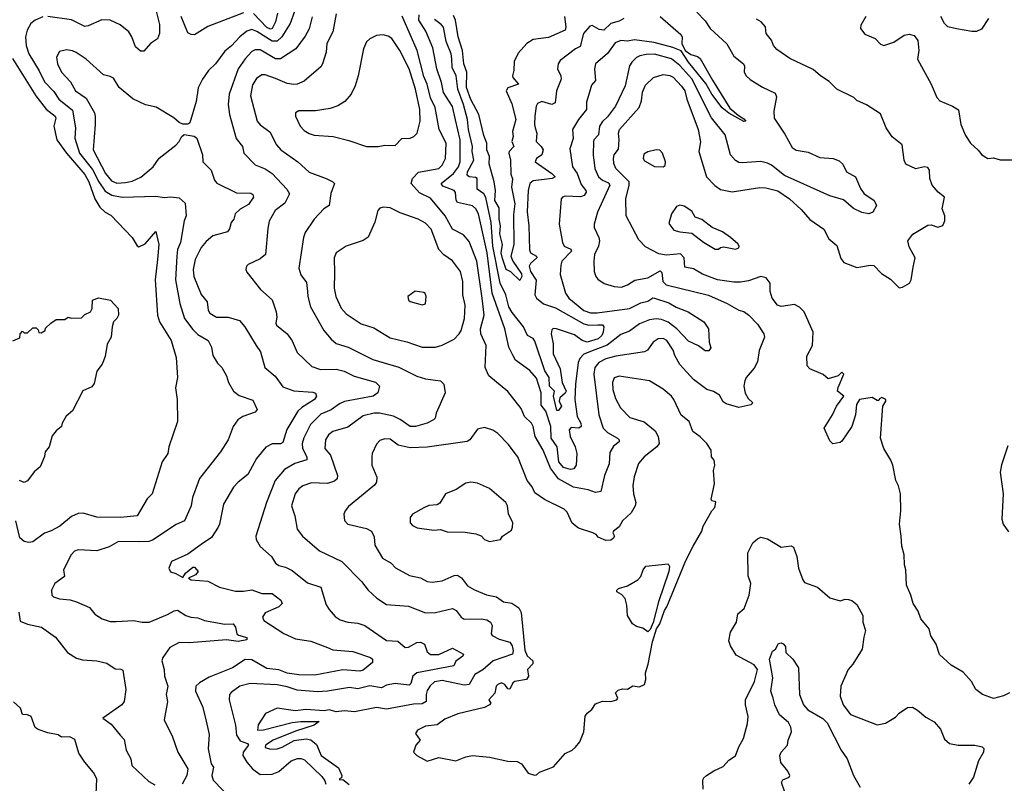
# Model space of a CAD drawing. Extents: x 1268547 to 1425625, y 515768 to 616754.
# Tile 193 of 256: x 1336078 to 1341920, y 535150 to 539677. Entities that reach past the tile are written whole.
import ezdxf

# ---------------------------------------------------------------- set-up
doc = ezdxf.new("R2010")
doc.units = 0

msp = doc.modelspace()

# ---------------------------------------------------------------- linework, layer by layer
at = {"layer": '0CON10XD'}
for points in [[(1336868.5, 539808.5), (1336908.3, 539648.3), (1336907.1, 539595), (1336895, 539564), (1336853.8, 539535), (1336815, 539491.2), (1336795, 539490), (1336765, 539517.1), (1336743.9, 539575), (1336725, 539605.5), (1336675, 539646.9), (1336615, 539674.3), (1336564.4, 539675.6), (1336485, 539640), (1336465, 539637.1), (1336385, 539675.4), (1336245, 539695.4)], [(1337708.1, 539725), (1337682.7, 539655), (1337632.5, 539575), (1337605, 539550), (1337575, 539548.9), (1337485, 539606.1), (1337455, 539618.3), (1337425, 539609.2), (1337384.1, 539575.9), (1337335, 539522.7), (1337295, 539490), (1337240, 539415), (1337197.8, 539375), (1337162.5, 539325), (1337137.4, 539272.6), (1337125, 539192.5), (1337087.5, 539065), (1337075, 539057.5), (1337045, 539057.5), (1337025, 539066.7), (1336993.3, 539095), (1336888.2, 539158.2), (1336825, 539172.2), (1336748.3, 539208.3), (1336668.6, 539275), (1336635, 539330), (1336615, 539341.2), (1336575, 539350), (1336472.8, 539442.8), (1336412.1, 539482.1), (1336392, 539492), (1336355, 539497.5), (1336315, 539489.2), (1336295.7, 539455), (1336303.1, 539415), (1336325, 539365.8), (1336379.1, 539309.1), (1336408.9, 539255), (1336472.3, 539212.3), (1336521.1, 539125), (1336526.5, 539105), (1336525.4, 539055.4), (1336513.7, 538905), (1336586.1, 538765), (1336622.3, 538722.3), (1336655, 538708.5), (1336705, 538711.9), (1336745, 538719.8), (1336795.8, 538744.2), (1336869.5, 538805), (1336905, 538855.6), (1337005, 538934), (1337023.8, 538955), (1337037, 538983), (1337053, 538997), (1337113.6, 538986.4), (1337128.8, 538975), (1337161.8, 538875), (1337164.6, 538834.6), (1337214.5, 538785), (1337234.5, 538725), (1337247.9, 538707.9), (1337365, 538650), (1337448.8, 538648.8), (1337460.6, 538640.6), (1337464.4, 538625), (1337435, 538580.8), (1337385, 538553.6), (1337355.8, 538525), (1337348.1, 538495), (1337332.9, 538475), (1337322.5, 538437.5), (1337310.5, 538419.5), (1337224.3, 538395), (1337185, 538362.7), (1337155, 538327.3), (1337118.4, 538255), (1337107.1, 538195), (1337111.3, 538155), (1337155, 538047.1), (1337189.5, 538005), (1337196.5, 537955), (1337206.9, 537936.9), (1337245, 537913.3), (1337315, 537912.8), (1337382.7, 537892.7), (1337412.9, 537855), (1337480, 537745), (1337507.6, 537707.6), (1337532.5, 537615), (1337592.7, 537562.7), (1337640.1, 537500.1), (1337705, 537476.2), (1337817.7, 537467.7), (1337832.1, 537462.1), (1337838.9, 537445), (1337826.4, 537425), (1337751.8, 537378.2), (1337728, 537355), (1337663, 537247), (1337640, 537170), (1337625, 537162.7), (1337575, 537162.5), (1337538.3, 537141.7), (1337482.2, 537075), (1337430.5, 536979.5), (1337374.3, 536935), (1337346.9, 536905), (1337286.5, 536805), (1337263.6, 536685), (1337255, 536667.5), (1337215, 536607.1), (1337154.5, 536565.5), (1337075, 536508.6), (1336978, 536465), (1336963.3, 536425), (1336972.7, 536402.7), (1337003.9, 536393.9), (1337045, 536370), (1337062.5, 536395), (1337105, 536430), (1337115, 536430), (1337136.2, 536405), (1337120, 536385), (1337080, 536365), (1337096.1, 536356.1), (1337195, 536347.8), (1337262.6, 536312.6), (1337358.7, 536288.7), (1337405, 536287.9), (1337455, 536295.6), (1337515, 536274.6), (1337575, 536274.5), (1337627.1, 536235), (1337635.8, 536215), (1337615.6, 536195), (1337535, 536160.5), (1337518.6, 536135), (1337525.6, 536115.6), (1337645, 536038.2), (1337715, 536005.4), (1337805, 535991.8), (1337904.7, 535954.7), (1337935, 535941.3), (1338055, 535930.2), (1338160, 535895), (1338171.8, 535885), (1338171.8, 535865), (1338115, 535820.5), (1338095.4, 535814.6), (1337995, 535823), (1337828.6, 535791.4), (1337735, 535792.7), (1337665, 535802.6), (1337615, 535823.1), (1337545, 535829.4), (1337455, 535881.2), (1337415, 535883.6), (1337341.1, 535835), (1337201.7, 535778.3), (1337144.1, 535745.9), (1337123.8, 535725), (1337120, 535695), (1337162.5, 535605), (1337181.1, 535535), (1337201.2, 535438.8), (1337195.6, 535354.4), (1337213.3, 535265), (1337227.1, 535245), (1337217.1, 535195), (1337225, 535168.9), (1337335, 535055.8)], [(1337405, 539717.3), (1337194, 539636), (1337115, 539588.1), (1337095, 539589.4), (1337075, 539600), (1337035.7, 539695)], [(1337607, 539715), (1337596.4, 539665), (1337575, 539625.8), (1337565, 539620.6), (1337545, 539630), (1337465, 539714.2)], [(1340095, 539721.4), (1340145, 539671.2), (1340175, 539625.6), (1340273.9, 539533.9), (1340315, 539460.5), (1340371.9, 539415), (1340377.7, 539402.3), (1340375.8, 539365), (1340388, 539345), (1340412.4, 539322.4), (1340485, 539276.9), (1340560.9, 539240.9), (1340568.7, 539218.7), (1340551.4, 539135), (1340555, 539092.5), (1340618.1, 538998.1), (1340660.2, 538920.2), (1340685, 538903.6), (1340755, 538891.1), (1340825, 538859.5), (1340905, 538853.5), (1340939.4, 538839.4), (1340960.6, 538820.6), (1340984.3, 538774.3), (1341037.1, 538745), (1341066.2, 538676.2), (1341087.8, 538645), (1341134, 538615), (1341148, 538605), (1341161.2, 538575), (1341140, 538535), (1341115, 538526.2), (1341075, 538533.3), (1341025, 538558.2), (1340965, 538609.1), (1340885, 538632.3), (1340615, 538752.5), (1340538.8, 538815), (1340515, 538827.1), (1340475, 538836.2), (1340365, 538828.2), (1340345, 538830.9), (1340325, 538842.2), (1340295.5, 538875), (1340264, 538995), (1340182.2, 539095), (1340065, 539326.2), (1339995.1, 539405.1)], [(1336215, 539693.5), (1336170, 539675), (1336145, 539654.3), (1336122.1, 539615), (1336112.1, 539575), (1336116.6, 539525), (1336131.8, 539475), (1336194.1, 539374.1), (1336225, 539308.2), (1336281.2, 539251.2), (1336309.6, 539205), (1336391, 539141), (1336409.5, 539035), (1336404.7, 538975), (1336433.2, 538885), (1336509.1, 538789.1), (1336546.5, 538715), (1336585, 538661.1), (1336625, 538636.5), (1336685, 538624.4), (1336885, 538631.2), (1336935, 538621.8), (1336975, 538627.1), (1337025, 538621.1), (1337059.8, 538589.8), (1337065.6, 538515), (1337053.6, 538485), (1337031.2, 538355), (1337014.5, 538315), (1337009.6, 538275), (1337001.9, 538135), (1337028.9, 537995), (1337055.2, 537905.2), (1337105, 537839.5), (1337135, 537810.5), (1337196.9, 537775), (1337216.3, 537736.3), (1337223.5, 537685), (1337251.3, 537641.3), (1337277.8, 537615), (1337304.3, 537565), (1337315.8, 537525.8), (1337347.1, 537475), (1337379.1, 537449.1), (1337461.2, 537421.2), (1337486.7, 537365), (1337475, 537350), (1337402, 537325), (1337372.9, 537305), (1337344, 537265), (1337314.6, 537185.4), (1337268.9, 537115), (1337145, 536957.5), (1337136.7, 536935), (1337102.5, 536845), (1337094.5, 536795), (1337056.7, 536705), (1337005.4, 536684.6), (1336865, 536590.4), (1336845, 536583.2), (1336790.6, 536580.6), (1336665, 536583.5), (1336609.1, 536550.9), (1336535, 536528.1), (1336425, 536532.9), (1336403.8, 536525), (1336383.1, 536505), (1336337.5, 536415), (1336343.8, 536375), (1336286, 536335), (1336266.9, 536295), (1336268.6, 536265), (1336278.8, 536255), (1336315, 536242.7), (1336377.3, 536237.3), (1336415, 536226.2), (1336491.5, 536191.5), (1336523, 536153), (1336567.5, 536125), (1336615, 536109.2), (1336650.3, 536109.7), (1336755, 536114.4), (1336805, 536104.4), (1336845.7, 536105.7), (1336955, 536149.6), (1336995, 536172.2), (1337015, 536175.6), (1337063.5, 536143.5), (1337094, 536134), (1337135, 536130.4), (1337175, 536115.5), (1337295, 536092.1), (1337344.3, 536094.3), (1337358.6, 536075), (1337366, 536035), (1337376.8, 536026.8), (1337425, 536013.3), (1337425, 536000), (1337375, 535990.4), (1337305, 536000), (1337085, 535981.6), (1337025, 535984.3), (1336968.8, 535955), (1336926.9, 535895), (1336921.5, 535875), (1336934.5, 535825), (1336937.1, 535785), (1336956.9, 535725), (1336946.5, 535675), (1336955.5, 535635), (1336952.9, 535622.9)], [(1337813.5, 539693.5), (1337796.2, 539623.8), (1337771.5, 539578.5), (1337716.6, 539503.4), (1337625, 539444.1), (1337595, 539444.2), (1337505, 539497.8), (1337475, 539498.9), (1337455, 539488.2), (1337415.4, 539445), (1337374.8, 539385.2), (1337321.2, 539235), (1337314.6, 539174.6), (1337323.5, 539115), (1337362.7, 538972.7), (1337400.8, 538925), (1337408, 538885), (1337475, 538815.6), (1337535, 538792.2), (1337575, 538764.4), (1337662.1, 538672.1), (1337679.4, 538645), (1337651.6, 538588.4), (1337593.1, 538545), (1337558, 538482), (1337549.7, 538439.7), (1337535.4, 538284.6), (1337505, 538258.9), (1337434.2, 538225.8), (1337423.3, 538215), (1337420, 538195), (1337425, 538180), (1337506.9, 538076.9), (1337576.1, 538016.1), (1337599.5, 537945), (1337603.1, 537915), (1337596.8, 537876.8), (1337601.9, 537865), (1337664.4, 537815), (1337693.6, 537773.6), (1337723.4, 537703.4), (1337811.7, 537621.7), (1337863, 537603), (1337954.7, 537604.7), (1338003.2, 537593.2), (1338062.6, 537562.6), (1338188.3, 537528.3), (1338213.1, 537505), (1338203.1, 537465), (1338175.8, 537445), (1338005, 537412.5), (1337975, 537398.9), (1337925, 537363.4), (1337865, 537338.9), (1337802.9, 537277.1), (1337762.9, 537197.1), (1337754.1, 537165), (1337755.9, 537135), (1337780.8, 537085), (1337782.1, 537067.9), (1337710, 537045), (1337649.8, 537010.2), (1337594.4, 536945.6), (1337541.4, 536815), (1337478.8, 536615), (1337480, 536595), (1337505, 536553.3), (1337572, 536495), (1337595.8, 536455), (1337615, 536441.8), (1337655, 536431.8), (1337695, 536411.8), (1337785, 536338.1), (1337865, 536312), (1337897.1, 536207.1), (1337915, 536180), (1337949.3, 536139.3), (1337978.5, 536118.5), (1338025, 536105.5), (1338085, 536099.5), (1338125, 536085.4), (1338255, 535996.5), (1338322.2, 535992.2), (1338365, 535955.6), (1338385, 535956.4), (1338435, 535983.5), (1338455.3, 535985.3), (1338479.4, 535975), (1338495, 535928.5), (1338515, 535913.8), (1338565, 535913.3), (1338645, 535951.4), (1338710.6, 535915), (1338707.4, 535902.6), (1338665.9, 535874.1), (1338653.8, 535845), (1338434, 535805), (1338411.1, 535785), (1338398.8, 535741.2), (1338388.3, 535731.7), (1338305, 535740.4), (1338255, 535730.9), (1338224.5, 535715.5), (1338155, 535726.8), (1338107.5, 535715), (1338085, 535709.1), (1338035, 535718), (1337904.6, 535695.4), (1337845, 535691.1), (1337725, 535701.3), (1337665, 535722), (1337605, 535733.9), (1337445, 535741.2), (1337384, 535725), (1337331.6, 535688.4), (1337323, 535675), (1337321.2, 535645), (1337357.9, 535495), (1337364.4, 535434.4), (1337385, 535401.5), (1337429.2, 535385), (1337435, 535376.2), (1337404.7, 535335), (1337402.6, 535315), (1337425.9, 535275), (1337459.2, 535235), (1337505, 535201.9), (1337575, 535204.1), (1337615, 535218.6), (1337688.3, 535281.7), (1337726.7, 535296.7), (1337747, 535297), (1337767.7, 535287.7), (1337869.7, 535189.7), (1337888, 535165), (1337894.2, 535144.2)], [(1337955, 539711.2), (1337935.4, 539605), (1337900.5, 539535), (1337895.3, 539484.7), (1337875.4, 539415), (1337865, 539398.1), (1337765, 539312.9), (1337723.3, 539295), (1337705, 539292.1), (1337665, 539299.1), (1337595, 539327.5), (1337535, 539350), (1337515, 539350), (1337482.6, 539327.4), (1337459.9, 539290.1), (1337447.3, 539225), (1337486.2, 539076.2), (1337504.3, 539054.3), (1337561.5, 539011.5), (1337601.8, 538935), (1337626.9, 538905), (1337727.8, 538835), (1337795, 538772.5), (1337895.4, 538735.4), (1337936.6, 538716.6), (1337945.7, 538705), (1337924.4, 538645.6), (1337914.3, 538575), (1337883.3, 538555), (1337825.8, 538495), (1337771.1, 538415), (1337761.1, 538385), (1337734.4, 538204.4), (1337746.9, 538165), (1337779.2, 538119.2), (1337786.2, 538065), (1337786.5, 538035), (1337803.3, 537975), (1337882.5, 537835), (1337925, 537782.2), (1337955, 537757.5), (1338026, 537735), (1338172.8, 537662.8), (1338327.5, 537617.5), (1338433.7, 537563.7), (1338485, 537547.1), (1338575, 537535.7), (1338595, 537516.7), (1338602.5, 537465), (1338549.2, 537345), (1338542, 537315), (1338533.8, 537305), (1338494.7, 537285.3), (1338425.9, 537264.1), (1338395, 537264.7), (1338335, 537307.3), (1338295.7, 537325.7), (1338213.3, 537345), (1338181.2, 537345), (1338115, 537329.1), (1338025, 537261.1), (1337935, 537234.6), (1337909.5, 537215), (1337892.5, 537185), (1337889.1, 537135), (1337922.2, 537095), (1337963.8, 536975), (1337961.1, 536955), (1337945, 536940), (1337905, 536928), (1337808.8, 536931.2), (1337757.5, 536912.5), (1337734.7, 536895.3), (1337712.7, 536865), (1337689.6, 536795), (1337709.6, 536735), (1337725, 536656.2), (1337755.7, 536615), (1337857.6, 536527.6), (1337988.8, 536465), (1338106.5, 536346.5), (1338145.3, 536295.3), (1338197.2, 536247.2), (1338255, 536210.4), (1338385, 536198.8), (1338485, 536160), (1338545, 536162.9), (1338645, 536185.6), (1338667.5, 536175), (1338697.1, 536135), (1338715, 536122.1), (1338815, 536125.3), (1338848.8, 536118.8), (1338870.6, 536105), (1338881.5, 536085), (1338874.2, 536035), (1338882, 536025), (1338923.6, 536003.6), (1338985, 535987.2), (1339000.2, 535965), (1339006.6, 535935), (1339001.7, 535915), (1338886.9, 535875), (1338825, 535822.9), (1338778.5, 535795), (1338745, 535734.6), (1338715, 535730.9), (1338585, 535759.5), (1338539.4, 535750.6), (1338512.6, 535727.4), (1338495, 535700.6), (1338488.9, 535675), (1338490, 535635), (1338465, 535620.7), (1338415, 535617.9), (1338255, 535588.5), (1338195, 535598.1), (1338065, 535573.8), (1338005, 535579.5), (1337955, 535574), (1337915, 535585.9), (1337885, 535579.2), (1337775, 535587.1), (1337715, 535579.1), (1337605, 535595.6), (1337536.2, 535563.8), (1337492.9, 535497.1), (1337488, 535465), (1337525, 535466.3), (1337695, 535509.5), (1337745, 535515.8), (1337855, 535515.8), (1337825, 535493.2), (1337715, 535459.2), (1337582.2, 535405), (1337535.6, 535375), (1337535, 535362.5), (1337565, 535350.9), (1337605, 535353.5), (1337635, 535363.8), (1337705.9, 535404.1), (1337776.8, 535413.2), (1337805, 535407.3), (1337839, 535379), (1337865.8, 535315), (1337970.2, 535240.2), (1337989.2, 535195), (1337987.5, 535182.5), (1337975, 535176.2), (1337975, 535170), (1337995, 535172.5), (1338032.8, 535142.8)], [(1339995.1, 539405.1), (1339945, 539445.2), (1339845, 539471.9), (1339795, 539471.4), (1339756.9, 539463.1), (1339738.1, 539451.9), (1339708.9, 539425), (1339695, 539402.5), (1339670, 539285), (1339613.1, 539165), (1339565, 539101.8), (1339535, 539073.3), (1339517.8, 539045), (1339512.2, 538995), (1339484.4, 538965.6), (1339482.4, 538955), (1339480.3, 538875), (1339490.3, 538795), (1339512.2, 538745), (1339536, 538726), (1339570.7, 538710.7), (1339579.1, 538695), (1339505.8, 538535), (1339485.8, 538465), (1339486, 538445), (1339514.4, 538385), (1339517.8, 538365), (1339512.2, 538335), (1339488.5, 538285), (1339484.5, 538245.5), (1339486.9, 538185), (1339495.8, 538155), (1339507.8, 538137.8), (1339545, 538112.5), (1339605, 538095.8), (1339647.9, 538092.1), (1339685, 538105.6), (1339727.3, 538132.7), (1339805, 538147.4), (1339877.1, 538187.1), (1339887.2, 538177.2), (1339893.1, 538125), (1339914, 538104), (1340165, 538042.9), (1340274.7, 537994.7), (1340345, 537955.5), (1340375, 537946.9), (1340404.2, 537925), (1340455, 537872.2), (1340491.9, 537815), (1340496, 537795), (1340465.7, 537715), (1340455, 537647.5), (1340435, 537610), (1340387.5, 537555), (1340379.5, 537535), (1340374.6, 537504.6), (1340382.8, 537462.8), (1340400.5, 537430.5), (1340427.5, 537405), (1340416, 537394), (1340345, 537377.1), (1340268.5, 537398.5), (1340252.1, 537412.1), (1340229.8, 537449.8), (1340195, 537471.8), (1340154.4, 537485), (1340075, 537543.8), (1339995, 537633.2), (1339965.2, 537685), (1339955, 537717.5), (1339917.3, 537775), (1339895, 537786.2), (1339865, 537785.4), (1339835.6, 537765), (1339802.2, 537717.8), (1339785, 537706.9), (1339615, 537682.2), (1339555, 537666.9), (1339513.8, 537645), (1339490, 537615), (1339485.2, 537574.8), (1339513.3, 537335), (1339539.7, 537255), (1339565, 537230.3), (1339625.6, 537195), (1339634.2, 537185), (1339634, 537175), (1339601.5, 537148.5), (1339579.1, 537110.9), (1339575, 537043.3), (1339546.7, 536975), (1339525, 536880), (1339495, 536873.8), (1339449.9, 536889.9), (1339363.8, 536905), (1339275, 536954), (1339227.3, 537017.3), (1339183.1, 537125), (1339136.2, 537205), (1339123.6, 537265), (1339113.5, 537285), (1339073.8, 537323.8), (1339052.7, 537372.7), (1338975, 537471.9), (1338861.4, 537565), (1338838.6, 537615), (1338845.5, 537745), (1338814.3, 537814.3), (1338812.7, 537845), (1338833.6, 537925), (1338822.1, 538025), (1338790, 538245), (1338745, 538362.5), (1338710.6, 538400.6), (1338645, 538434.4), (1338601.6, 538515), (1338515, 538618.5), (1338449.5, 538649.5), (1338400, 538705), (1338407.5, 538735), (1338445, 538773.5), (1338564.3, 538795), (1338585.4, 538815), (1338604.6, 538855), (1338607.3, 538945), (1338566.9, 539025), (1338542.7, 539157.3), (1338514.5, 539214.5), (1338496.3, 539295), (1338475, 539339.4), (1338437, 539495), (1338347.3, 539697.3)], [(1339878.2, 539695), (1339999.9, 539589.9), (1340007.5, 539575), (1340005.9, 539535.9), (1340026.2, 539495), (1340060.5, 539470.5), (1340098.5, 539458.5), (1340116, 539446), (1340188.8, 539318.8), (1340291.8, 539151.8), (1340340.3, 539110.3), (1340375, 539090), (1340385.8, 539075), (1340375, 539074.2), (1340285, 539123.1), (1340244.7, 539155), (1340183.8, 539235), (1340149.1, 539299.1), (1340045, 539424.8), (1340002.5, 539492.5), (1339952.6, 539512.6), (1339842.1, 539542.1), (1339725, 539556.8), (1339685, 539550.7), (1339645, 539553.8), (1339611.1, 539538.9), (1339565, 539477.5), (1339495, 539416.2), (1339487.3, 539385), (1339493.7, 539316.3), (1339470.7, 539289.3), (1339462.1, 539262.1), (1339441.3, 539188.7), (1339440.8, 539145), (1339393.8, 539085), (1339357.9, 539025), (1339362.4, 538972.4), (1339341.7, 538911.7), (1339357.7, 538805), (1339384.8, 538764.8), (1339409, 538699), (1339437.7, 538665), (1339439.7, 538655), (1339426.5, 538635), (1339405, 538625.9), (1339315, 538630), (1339298, 538625), (1339290.6, 538615), (1339278.1, 538465), (1339297.5, 538355), (1339308.1, 538335), (1339347.1, 538317.1), (1339351.5, 538305), (1339294.5, 538245), (1339287.8, 538222.2), (1339285.4, 538165.4), (1339315.5, 538055), (1339336.4, 538025), (1339425, 537953.3), (1339465, 537938.9), (1339505, 537938), (1339695.2, 537964.8), (1339762.2, 537997.8), (1339805, 538009.1), (1339835, 538028.5), (1339845, 538026.2), (1339928.7, 537998.7), (1339972.3, 537972.3), (1340044.6, 537944.6), (1340136, 537885), (1340164.2, 537845), (1340168, 537765), (1340179.2, 537730.8), (1340167, 537713), (1340145, 537714.4), (1340105, 537743.1), (1340045, 537771.9), (1339976.2, 537845), (1339925, 537883.9), (1339885, 537900), (1339855, 537903.6), (1339815, 537898.1), (1339755, 537873.4), (1339695, 537830.5), (1339645, 537810.8), (1339562.8, 537747.2), (1339490.9, 537719.1), (1339425.8, 537694.2), (1339401.3, 537668.7), (1339391.1, 537645), (1339374.7, 537515.3), (1339371.9, 537425), (1339384.8, 537325), (1339406.2, 537285), (1339409.4, 537265), (1339395, 537255.5), (1339350.5, 537259.5), (1339338.9, 537245), (1339343.3, 537205), (1339372.6, 537145), (1339384.1, 537105), (1339379.7, 537035), (1339365.6, 537014.4), (1339345, 537009.2), (1339305, 537021.6), (1339276.2, 537056.2), (1339266.9, 537145), (1339230.7, 537195), (1339229, 537265), (1339198.8, 537355), (1339171.6, 537391.6), (1339171.4, 537465), (1339145, 537550.6), (1339105, 537597.5), (1339019.1, 537659.1), (1339005, 537684.3), (1338980, 537735), (1338956.5, 537845), (1338880.3, 538055), (1338851.1, 538295), (1338800, 538525), (1338783.7, 538555), (1338765, 538572.7), (1338675, 538593.8), (1338666.9, 538606.9), (1338662.7, 538652.7), (1338655.5, 538665), (1338589, 538689), (1338577.9, 538705), (1338652.1, 538765), (1338680.6, 538805), (1338691.7, 538835), (1338690.9, 538965), (1338662.7, 539082.7), (1338645, 539161.8), (1338592, 539245), (1338580.5, 539305), (1338553.6, 539385), (1338529.5, 539509.5), (1338488.3, 539608.3), (1338445.6, 539675), (1338447, 539705)], [(1339663, 539685), (1339635, 539667.5), (1339585.6, 539654.4), (1339544.3, 539615.7), (1339515, 539618.9), (1339475, 539643.3), (1339460.6, 539639.4), (1339423.4, 539595), (1339402.5, 539517.5), (1339375, 539504.4), (1339284.7, 539435.3), (1339272.5, 539415), (1339269.5, 539385), (1339288.1, 539345), (1339290.6, 539325), (1339262.1, 539255), (1339255.5, 539185), (1339235, 539173.5), (1339175, 539192.2), (1339150, 539180), (1339141.8, 539165), (1339134.6, 539105), (1339131.8, 539055), (1339136.5, 539036.5), (1339146.5, 539005), (1339142.9, 538955), (1339172.1, 538925), (1339182.7, 538905), (1339175, 538876.2), (1339144.3, 538855), (1339135.8, 538835), (1339235.5, 538765), (1339254.3, 538745), (1339236.7, 538735), (1339125, 538721.1), (1339103.9, 538705), (1339094.1, 538665), (1339088.5, 538538.5), (1339098, 538455), (1339102.6, 538312.6), (1339109.1, 538295), (1339144.3, 538275), (1339145.4, 538265.4), (1339108, 538232), (1339100.2, 538215), (1339107.9, 538185), (1339141.7, 538131.7), (1339134.5, 538045), (1339143.8, 538025), (1339185, 537993.3), (1339257.7, 537967.7), (1339425, 537873.9), (1339455, 537866.3), (1339507.8, 537867.8), (1339535, 537866.9), (1339542.9, 537855), (1339540.5, 537825), (1339530.9, 537805), (1339510.8, 537785), (1339445, 537765.8), (1339415, 537774.3), (1339369, 537809), (1339262.5, 537845), (1339243.6, 537846.4), (1339235, 537838.6), (1339231.3, 537815), (1339242.7, 537755), (1339243.7, 537695), (1339284, 537606), (1339296.3, 537525), (1339320.3, 537475), (1339315, 537462.3), (1339282.9, 537435), (1339279.2, 537415), (1339292.5, 537385), (1339275, 537359.1), (1339265, 537359.4), (1339244, 537445), (1339250.5, 537475), (1339221.6, 537505), (1339219.2, 537555), (1339192.7, 537595), (1339135, 537770), (1339125, 537786.1), (1339090.7, 537805), (1339066.3, 537855), (1339000.7, 537940.7), (1338980.4, 537975), (1338961.7, 538045), (1338928, 538115), (1338885.9, 538335), (1338875.1, 538475), (1338843.5, 538623.5), (1338831.8, 538645), (1338792.2, 538672.2), (1338791.8, 538735), (1338781.9, 538741.9), (1338745.6, 538745.6), (1338732, 538755), (1338734.8, 538775), (1338772.3, 538845), (1338762.4, 538895), (1338765.2, 538925), (1338740.8, 539025), (1338734, 539085), (1338710.5, 539175), (1338678.3, 539265), (1338667.3, 539345), (1338643.6, 539393.6), (1338642, 539445), (1338638.1, 539475), (1338608.4, 539548.4), (1338592.6, 539632.6), (1338579.3, 539649.3), (1338538.2, 539678.2)], [(1339310.9, 539695), (1339318.6, 539635), (1339313.3, 539615), (1339215, 539571.5), (1339125, 539559.5), (1339087.5, 539535), (1339035, 539478), (1339011.5, 539428.5), (1339009.4, 539375), (1339001.4, 539345), (1339003.1, 539335), (1339037.8, 539295), (1338975, 539272.7), (1338963.6, 539255), (1338997.9, 539177.9), (1339022.2, 539085), (1339002.1, 539015), (1339005.4, 538985), (1338998.7, 538955), (1339009.6, 538925), (1338982.2, 538895), (1338980, 538885), (1338989.9, 538845), (1338991.7, 538761.7), (1339002.6, 538732.6), (1338996.2, 538685), (1339015.7, 538585), (1339007.5, 538522.5), (1339009.7, 538345), (1338991.1, 538275), (1339003.5, 538245), (1339055, 538171.1), (1339057.8, 538155), (1339045, 538130), (1338992.1, 538182.1), (1338964.2, 538195), (1338941.8, 538261.8), (1338934.5, 538295), (1338942.3, 538345), (1338927.2, 538407.2), (1338931.2, 538455), (1338922, 538495), (1338921.8, 538561.8), (1338897.2, 538605), (1338901.7, 538665), (1338893.8, 538715), (1338862.6, 538822.6), (1338865.2, 538865), (1338849.8, 538905), (1338850.1, 538945), (1338831, 538991), (1338801.9, 539115), (1338754.8, 539204.8), (1338729.5, 539275), (1338730.7, 539365), (1338712, 539415), (1338704.3, 539495), (1338680, 539575), (1338662.9, 539675), (1338651.8, 539701.8)], [(1341308.6, 536615), (1341298, 536685), (1341305.7, 536765), (1341304, 536865), (1341292.3, 536912.3), (1341276.7, 536945), (1341257.5, 537035), (1341246.2, 537065), (1341204.4, 537134.4), (1341186, 537195), (1341198.8, 537385), (1341216.2, 537415), (1341216.2, 537425), (1341193.8, 537436.2), (1341180, 537430), (1341175, 537420), (1341165, 537420), (1341135, 537437.5), (1341060, 537425), (1341043.3, 537395), (1341036.7, 537335), (1341014, 537265), (1340955, 537177.5), (1340945, 537170), (1340903, 537163), (1340885, 537180), (1340851.2, 537255), (1340901.2, 537335), (1340923.3, 537385), (1340967.5, 537445), (1340930, 537475), (1340933, 537497), (1340966.7, 537575), (1340955, 537587.5), (1340934.2, 537565.8), (1340875, 537548), (1340844.2, 537574.2), (1340765, 537606.2), (1340749.2, 537625), (1340748.3, 537681.7), (1340780.8, 537745), (1340785.5, 537824.5), (1340732.9, 537945), (1340705, 537972.1), (1340675, 537988.2), (1340595, 537975.6), (1340574.7, 537984.7), (1340542.5, 538025), (1340530.7, 538065), (1340531.1, 538115), (1340507, 538147), (1340475, 538154.1), (1340401.7, 538128.3), (1340355, 538120.6), (1340315, 538120.7), (1340218, 538135), (1340128.6, 538168.6), (1340075, 538199.5), (1340025, 538210), (1340020.5, 538265), (1339998.2, 538288.2), (1339915, 538280.5), (1339869.5, 538289.5), (1339790.5, 538330.5), (1339751.5, 538371.5), (1339675.2, 538515), (1339673.5, 538615), (1339694.7, 538695), (1339693.4, 538715), (1339614.5, 538795), (1339603.7, 538823.7), (1339601.1, 538855), (1339605, 538875.8), (1339630.8, 538909.2), (1339634.8, 538965), (1339630.8, 539005), (1339635.9, 539025), (1339753.2, 539156.8), (1339767.7, 539195), (1339773.4, 539246.6), (1339791.7, 539288.3), (1339839.2, 539335), (1339895, 539352.9), (1339935, 539346.7), (1339955, 539336.2), (1340005, 539283.2), (1340023.3, 539255), (1340035.2, 539205), (1340103.8, 539025), (1340116.2, 538953.8), (1340106.9, 538895), (1340153.5, 538745), (1340203.1, 538693.1), (1340235, 538670.9), (1340305, 538655.6), (1340468.9, 538681.1), (1340505, 538680.4), (1340575, 538661.5), (1340645, 538614.4), (1340715, 538551.9), (1340765, 538493.1), (1340848, 538435), (1340878.6, 538378.6), (1340925, 538337.5), (1340950.3, 538260.3), (1340966.7, 538236.7), (1341045, 538208.1), (1341125, 538222), (1341145, 538219.2), (1341191.6, 538171.6), (1341245, 538139.1), (1341295, 538088.1), (1341315, 538090.6), (1341357.5, 538115), (1341366.7, 538135), (1341379.7, 538209.7), (1341390.8, 538265), (1341355, 538330), (1341347.1, 538365), (1341376, 538405), (1341465, 538458.6), (1341485, 538460), (1341525, 538446), (1341553.9, 538456.1), (1341566.1, 538483.9), (1341565.8, 538515), (1341550, 538555), (1341565.7, 538625.7), (1341528.1, 538655), (1341491.4, 538695), (1341477.5, 538735), (1341475.6, 538785), (1341465, 538801.4), (1341445, 538804.4), (1341395, 538792.9), (1341335, 538820), (1341326, 538845), (1341314, 538935), (1341255, 538983.3), (1341219.2, 539035), (1341185, 539118), (1341101.9, 539171.9), (1341045, 539197.5), (1341027.5, 539215), (1340926.2, 539265), (1340880.3, 539310.3), (1340829.2, 539345), (1340785, 539382.5), (1340647.4, 539447.4), (1340570.7, 539500.7), (1340550.6, 539525), (1340538.5, 539555), (1340505.8, 539595), (1340503.3, 539635), (1340477.5, 539665), (1340449.3, 539679.3)], [(1341098, 539695), (1341068.8, 539645), (1341066.2, 539625), (1341092.1, 539592.1), (1341153.8, 539565), (1341185, 539532), (1341205, 539524.2), (1341265, 539543.1), (1341325, 539586), (1341355, 539591.2), (1341385, 539583.3), (1341405.8, 539554.2), (1341411.9, 539495), (1341405, 539443.3), (1341485.6, 539295.6), (1341520, 539215), (1341536.4, 539196.4), (1341612.5, 539165), (1341647, 539143), (1341662, 539055), (1341690.3, 538990.3), (1341718.8, 538945), (1341764.4, 538904.4), (1341786.2, 538875), (1341822.5, 538855), (1341855, 538858), (1341895, 538845.8), (1341985, 538846)], [(1341826.4, 539683.6), (1341785, 539620), (1341755, 539606.2), (1341726.4, 539606.4), (1341636.4, 539623.6), (1341584.2, 539634.2), (1341564.5, 539654.5), (1341543.8, 539695)], [(1338135, 538924.4), (1338205, 538924.5), (1338245, 538934), (1338305, 538931.4), (1338345, 538971.9), (1338395, 538974.5), (1338416.2, 538985), (1338436.4, 539005), (1338453.6, 539075), (1338452.9, 539145), (1338426.7, 539265), (1338389.1, 539385), (1338333.8, 539493.8), (1338285.3, 539565.3), (1338265, 539580), (1338235, 539587.1), (1338195, 539584.2), (1338155, 539564), (1338136, 539545), (1338117.5, 539505), (1338086.7, 539345), (1338068.5, 539285), (1338045.4, 539235), (1338007.3, 539192.7), (1337965, 539166.4), (1337919.7, 539150.3), (1337832.7, 539137.3), (1337735, 539137.5), (1337713.3, 539125), (1337713.3, 539105), (1337742.5, 539045), (1337765, 539020.8), (1337795, 539002.5), (1337825, 538993.3), (1337937.5, 538985), (1338031.3, 538961.3), (1338135, 538924.4)], [(1336035, 539446.2), (1336173.1, 539225), (1336235, 539147.2), (1336287.7, 539105), (1336292.2, 539092.2), (1336280.8, 539045), (1336298.9, 538965), (1336356, 538885), (1336465, 538758.4), (1336488.2, 538715), (1336524, 538614), (1336552.7, 538565), (1336585, 538535.4), (1336618.5, 538518.5), (1336745, 538386), (1336775, 538336.2), (1336785, 538330), (1336821.7, 538348.3), (1336885, 538421.2), (1336902.8, 538345), (1336895.2, 538254.8), (1336881.4, 538135), (1336894.6, 537925), (1336907.3, 537885), (1336976, 537775), (1337006.7, 537675), (1337013.3, 537555), (1337001.9, 537495), (1337013.1, 537425), (1337014.4, 537295), (1336963.6, 537145), (1336956, 537104), (1336923.3, 537055), (1336864.4, 536865.6), (1336835, 536836.2), (1336775.3, 536734.7), (1336675.3, 536725.3), (1336535, 536726.5), (1336455, 536751.1), (1336425, 536748.5), (1336385, 536732.2), (1336315.9, 536674.1), (1336265, 536645.6), (1336225, 536633.1), (1336155, 536580.8), (1336133, 536577), (1336105, 536583.8), (1336078.9, 536605), (1336055.7, 536705.7)], [(1339895, 538803.8), (1339907.7, 538812.3), (1339908.6, 538835), (1339892, 538885), (1339875, 538903.8), (1339855, 538906), (1339805, 538894.2), (1339781.2, 538878.8), (1339776, 538855), (1339785, 538840), (1339845, 538806), (1339895, 538803.8)], [(1338505, 537734.5), (1338545, 537735.5), (1338585, 537747.1), (1338655, 537782.2), (1338685.6, 537815), (1338697.9, 537835), (1338717.5, 537905), (1338720, 537985), (1338707.9, 538045), (1338707.3, 538125), (1338693.6, 538185), (1338645, 538248.1), (1338595, 538283.6), (1338564.7, 538314.7), (1338519.1, 538435), (1338485, 538470.6), (1338441.2, 538495), (1338335, 538531.4), (1338275, 538561.2), (1338235, 538566.2), (1338215, 538560), (1338203.3, 538545), (1338185, 538477.5), (1338145, 538388), (1338115, 538367.1), (1338015, 538334.2), (1337955, 538293.8), (1337944.5, 538265), (1337946.5, 538175), (1337943.8, 538085), (1337953.8, 538035), (1337985, 537967.5), (1338015, 537932.9), (1338104.6, 537874.6), (1338179.5, 537849.5), (1338275, 537790), (1338375, 537766.7), (1338465, 537735.5), (1338505, 537734.5)], [(1340324.2, 538315.8), (1340345, 538323.8), (1340345.8, 538335), (1340337.8, 538347.8), (1340295, 538386), (1340248.6, 538418.6), (1340186.7, 538445), (1340125, 538493.3), (1340085, 538506.2), (1340065, 538542.5), (1340021.2, 538571.2), (1339995, 538578), (1339975, 538569.4), (1339944.8, 538525.2), (1339928.5, 538468.5), (1339959.7, 538429.7), (1339995, 538418.9), (1340065, 538410.6), (1340135, 538357.5), (1340205, 538316.2), (1340223.3, 538316.7), (1340235, 538326.7), (1340255, 538331.2), (1340324.2, 538315.8)], [(1336037, 537773), (1336078.3, 537791.7), (1336080, 537815), (1336095, 537830), (1336105, 537820), (1336125, 537820), (1336155, 537850), (1336175, 537850), (1336188.3, 537838.3), (1336191.7, 537821.7), (1336205, 537820), (1336230, 537835), (1336231.7, 537848.3), (1336261.7, 537878.3), (1336295, 537900), (1336345, 537900), (1336365, 537912.5), (1336385, 537907.5), (1336445, 537910), (1336465, 537930), (1336497.5, 537945), (1336507.5, 537965), (1336510, 538015), (1336545, 538027.5), (1336617.5, 538015), (1336662, 537965), (1336664.2, 537925), (1336655, 537906.2), (1336634.2, 537885.8), (1336625.9, 537855.9), (1336620, 537795), (1336597.7, 537752.3), (1336585, 537680), (1336568, 537635), (1336536.1, 537593.9), (1336520.7, 537519.3), (1336505, 537500), (1336452.7, 537477.3), (1336391.7, 537358.3), (1336354.3, 537325.7), (1336330, 537285), (1336326.7, 537265), (1336295, 537240), (1336271.2, 537208.8), (1336253.1, 537145), (1336230, 537115), (1336225, 537087.5), (1336198.8, 537025), (1336162.9, 536997.1), (1336125, 536942.5), (1336105, 536933.8), (1336077.5, 536945)], [(1338465, 537986.2), (1338485, 537993.3), (1338490, 538035), (1338483.6, 538053.6), (1338475, 538060), (1338425, 538066.7), (1338380, 538035), (1338383.8, 538015), (1338395, 538006.7), (1338465, 537986.2)], [(1339133, 535197), (1339145, 535200), (1339162.5, 535215), (1339245, 535248), (1339314.4, 535325.6), (1339356.7, 535345), (1339376.4, 535363.6), (1339400.8, 535395), (1339424, 535455), (1339432.3, 535547.7), (1339444.1, 535565.9), (1339472.7, 535587.3), (1339495, 535620), (1339535, 535636), (1339585, 535633.8), (1339620, 535645), (1339627.5, 535655), (1339612.5, 535685), (1339628.3, 535701.7), (1339655, 535710), (1339685, 535706.7), (1339715, 535726.7), (1339755, 535722), (1339785.4, 535734.6), (1339792.9, 535765), (1339790, 535805), (1339806.5, 535855), (1339831.7, 535988.3), (1339856.7, 536065), (1339876.7, 536095), (1339903.3, 536175), (1339918, 536195), (1340029.2, 536470.8), (1340073.8, 536555), (1340126, 536645), (1340133.3, 536675), (1340183.8, 536765), (1340201.2, 536785), (1340206.7, 536805), (1340207.5, 536817.5), (1340185, 536823.3), (1340180, 536835), (1340200, 536925), (1340193.8, 537005), (1340201.2, 537035), (1340197.5, 537065), (1340183.3, 537085), (1340180, 537125), (1340153.8, 537165), (1340115, 537203.8), (1340072, 537235), (1340050.8, 537295), (1340002.3, 537332.3), (1339959.4, 537425), (1339944.3, 537445), (1339896, 537486), (1339815, 537536.4), (1339635, 537564.4), (1339605.5, 537554.5), (1339595.5, 537525), (1339597.2, 537485), (1339611.9, 537431.9), (1339642.1, 537375), (1339698.3, 537318.3), (1339782.1, 537292.1), (1339848.8, 537238.8), (1339866.5, 537205), (1339872.5, 537165), (1339858.1, 537145), (1339782.9, 537085), (1339748.9, 537045), (1339723.9, 536966.1), (1339716.2, 536915), (1339719.6, 536865), (1339733.5, 536815), (1339730, 536795), (1339706, 536754), (1339655, 536705.6), (1339635, 536669.4), (1339601.2, 536645), (1339596.2, 536635), (1339606.2, 536615), (1339599.4, 536600.6), (1339585, 536591.1), (1339555, 536589.5), (1339509.3, 536609.3), (1339497.5, 536625), (1339477.5, 536635), (1339393, 536663), (1339355, 536692.5), (1339326.1, 536756.1), (1339308, 536775), (1339191.7, 536831.7), (1339135, 536871.4), (1339118.2, 536908.2), (1339088.1, 536945), (1339032.9, 537085), (1339017.1, 537105), (1338977.4, 537157.4), (1338915, 537222.9), (1338885, 537242.5), (1338835, 537259.2), (1338795, 537248.8), (1338748.8, 537185), (1338733.3, 537176.7), (1338495, 537142.9), (1338395, 537137.8), (1338323.8, 537153.8), (1338275, 537190), (1338245, 537191.4), (1338215, 537182), (1338195, 537160), (1338170, 537105), (1338167.5, 537085), (1338168, 537035), (1338196.9, 536965), (1338194.4, 536935), (1338182, 536918), (1338029.1, 536790.9), (1338008, 536765), (1338002, 536745), (1338005, 536707.5), (1338025, 536686), (1338135, 536661.1), (1338165, 536644.2), (1338181.1, 536611.1), (1338185, 536562), (1338230.8, 536485), (1338282, 536455), (1338306.8, 536426.8), (1338390.6, 536380.6), (1338455, 536367.5), (1338495, 536345.5), (1338525, 536341.5), (1338585, 536349.5), (1338655, 536381.1), (1338675, 536382.9), (1338698.7, 536368.7), (1338735, 536321.1), (1338776.7, 536296.7), (1338847, 536267), (1338906.2, 536255), (1338948.8, 536225), (1338997.1, 536217.1), (1339039.5, 536189.5), (1339052.5, 536162.5), (1339075, 535938.8), (1339088.5, 535905), (1339122, 535875), (1339122.3, 535857.7), (1339090.8, 535825), (1339095.8, 535785), (1339084.2, 535765.8), (1339015, 535754), (1339004, 535745), (1338985, 535707.5), (1338975, 535710), (1338955.3, 535735.3), (1338935.7, 535744.3), (1338915, 535736.2), (1338904.8, 535725.2), (1338896.1, 535683.9), (1338861.2, 535645), (1338872.5, 535625), (1338865, 535614), (1338835, 535599.4), (1338678.2, 535561.8), (1338599.4, 535530.6), (1338555, 535497.1), (1338485, 535487.9), (1338437.5, 535465), (1338426.1, 535443.9), (1338453.8, 535405), (1338428.6, 535375), (1338413.8, 535335), (1338433.8, 535315), (1338495, 535281.2), (1338565, 535303.1), (1338665, 535283.6), (1338725, 535306.5), (1338765, 535314.3), (1338865.3, 535305.3), (1338975, 535281.5), (1339028.9, 535278.9), (1339055.3, 535265.3), (1339095, 535208.8), (1339133, 535197)], [(1341940.2, 537149.8), (1341902.5, 537037.5), (1341894.4, 536995), (1341913.2, 536865), (1341905.6, 536715), (1341912.2, 536685), (1341945, 536640.6)], [(1338865, 536584), (1338930, 536595), (1338942.5, 536615), (1338995, 536650), (1339002.7, 536667.3), (1339004, 536695), (1338977.5, 536745), (1338972.9, 536795), (1338962.5, 536815), (1338865, 536897.5), (1338795, 536929.4), (1338755, 536934.2), (1338725, 536930), (1338668.3, 536891.7), (1338604.4, 536865.6), (1338570.5, 536809.5), (1338555, 536801.2), (1338505, 536796.2), (1338475, 536782), (1338407.5, 536745), (1338393.8, 536725), (1338395, 536693.3), (1338408.3, 536678.3), (1338436.4, 536663.6), (1338535, 536650), (1338575, 536654), (1338615, 536641.2), (1338721.2, 536638.8), (1338785, 536629.2), (1338815, 536616.2), (1338835.4, 536595.4), (1338865, 536584)], [(1340132.5, 535115), (1340130, 535165), (1340135, 535180), (1340152.5, 535195), (1340195.8, 535224.2), (1340250.7, 535249.3), (1340285, 535285.8), (1340325, 535312), (1340344.2, 535365.8), (1340371.8, 535415), (1340395.4, 535505), (1340399.1, 535545), (1340384.5, 535615), (1340384.4, 535645), (1340436.6, 535753.4), (1340454.8, 535825), (1340435, 535852.8), (1340329.6, 535909.6), (1340294.5, 535964.5), (1340285.7, 535995), (1340294.5, 536045.5), (1340330, 536105), (1340338.8, 536155), (1340375.8, 536185), (1340405.8, 536265), (1340415.7, 536335), (1340399.4, 536379.4), (1340397.8, 536515), (1340427.5, 536575), (1340455, 536599.2), (1340475, 536608), (1340515, 536599.2), (1340595, 536550), (1340655, 536557.5), (1340669.5, 536549.5), (1340687.8, 536495), (1340699.1, 536425), (1340723.9, 536355), (1340735, 536339.5), (1340811.5, 536311.5), (1340885, 536249.2), (1340945, 536231.1), (1340975, 536242), (1340995, 536240), (1341015, 536233.3), (1341045, 536210), (1341081.2, 536145), (1341080, 536105), (1341096, 536055), (1341086.2, 536016.2), (1341075.8, 535945), (1341020, 535855), (1340993.8, 535825), (1340949.4, 535725), (1340946.6, 535666.6), (1340963.1, 535615), (1341007.2, 535557.2), (1341165, 535496.9), (1341215, 535505.8), (1341275, 535540.8), (1341295, 535565.8), (1341345, 535598), (1341375, 535600), (1341405, 535584), (1341455, 535540.8), (1341503.2, 535513.2), (1341541.1, 535471.1), (1341565, 535411.2), (1341595, 535385.7), (1341645, 535376.2), (1341744.6, 535374.6), (1341788.8, 535365), (1341797.5, 535355), (1341795.5, 535334.5), (1341766.8, 535283.2), (1341737.1, 535185), (1341708.9, 535145)], [(1341950, 535685), (1341915, 535667.5), (1341855, 535652.5), (1341790, 535675), (1341750, 535705), (1341725, 535753.3), (1341675, 535808.8), (1341605, 535850), (1341535, 535912.5), (1341516, 535975), (1341484.1, 536024.1), (1341474, 536065), (1341425, 536123.8), (1341409.1, 536169.1), (1341379.2, 536215), (1341365.8, 536265), (1341339.5, 536325), (1341335.5, 536415), (1341327.8, 536445), (1341325.6, 536505), (1341312.5, 536555), (1341308.6, 536615)], [(1339805, 536046.7), (1339775, 536070), (1339738.3, 536078.3), (1339713.8, 536095), (1339684.3, 536144.3), (1339680, 536205), (1339670, 536245), (1339649.2, 536269.2), (1339620, 536285), (1339620, 536295), (1339630, 536305), (1339685, 536321.2), (1339745, 536356.7), (1339762.5, 536375), (1339776.2, 536415), (1339792.6, 536437.4), (1339925, 536450), (1339932.5, 536435), (1339929.4, 536405), (1339868.2, 536225), (1339837.1, 536102.9), (1339818.3, 536061.7), (1339805, 536046.7)], [(1336072.5, 536165), (1336080, 536110), (1336125, 536092.9), (1336207.5, 536075), (1336290, 536015), (1336361.2, 535925), (1336415, 535891.2), (1336451.2, 535881.2), (1336535, 535876.2), (1336595, 535861.4), (1336645, 535827.5), (1336677, 535827), (1336690.8, 535820.8), (1336708.1, 535705), (1336698.6, 535635), (1336683.5, 535615), (1336572, 535535), (1336619.8, 535499.8), (1336675, 535435.7), (1336698.3, 535408.3), (1336710, 535345), (1336737.1, 535295), (1336744, 535255), (1336845, 535160), (1336879.7, 535139.7)], [(1340615, 535103.3), (1340597.1, 535155), (1340605, 535169.2), (1340643.3, 535185), (1340648.1, 535195), (1340635, 535221.1), (1340593.3, 535273.3), (1340587, 535315), (1340594.8, 535335), (1340633.8, 535375), (1340637.5, 535405), (1340657.7, 535455), (1340652.7, 535482.7), (1340639.2, 535509.2), (1340585, 535556.2), (1340557.3, 535615), (1340548.5, 535655), (1340534.1, 535695), (1340545.6, 535775), (1340525.6, 535885), (1340545, 535932.5), (1340562.5, 535945), (1340580.7, 535979.3), (1340595, 535983.3), (1340607.3, 535977.3), (1340620.5, 535960.5), (1340624, 535925), (1340665, 535886.2), (1340698, 535835), (1340705.3, 535675), (1340727.5, 535615), (1340754.3, 535584.3), (1340842.7, 535532.7), (1340868, 535508), (1340951.9, 535345), (1340986.4, 535295), (1341025, 535196.7), (1341065, 535127.5)], [(1336532, 535085), (1336535.7, 535175.7), (1336515, 535213.8), (1336465, 535273.8), (1336429.1, 535329.1), (1336405, 535408.8), (1336375, 535424), (1336325, 535423.3), (1336306.4, 535436.4), (1336245, 535448.8), (1336188.3, 535468.3), (1336170.5, 535480.5), (1336145.7, 535545), (1336125, 535555.7), (1336095, 535557.5), (1336083.3, 535595), (1336041.7, 535631.7)], [(1336952.9, 535622.9), (1336934.3, 535525), (1336984.3, 535425), (1337016.9, 535335), (1337075.5, 535235), (1337068.8, 535195), (1337042.2, 535145)]]:
    msp.add_lwpolyline(points, dxfattribs=at)

doc.saveas('drawing.dxf')
